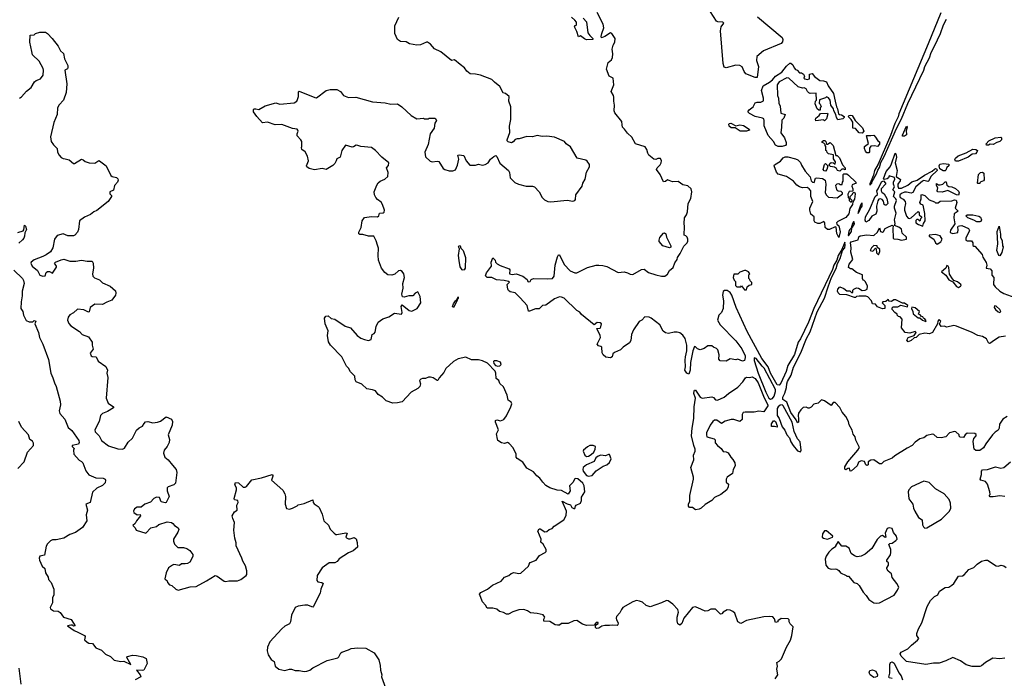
# Model space of a CAD drawing. Extents: x 2239781 to 2394849, y 665654 to 770575.
# Tile 114 of 147: x 2318175 to 2328390, y 721171 to 728000. Entities that reach past the tile are written whole.
import ezdxf

# ---------------------------------------------------------------- set-up
doc = ezdxf.new("R2010")
doc.units = 0

msp = doc.modelspace()

# ---------------------------------------------------------------- linework, layer by layer
at = {"layer": '0CON10XD'}
for points in [[(2323295, 723559), (2323255, 723606), (2323235, 723614), (2323205, 723604), (2323175, 723613), (2323137, 723637), (2323131, 723651), (2323123, 723705), (2323144, 723746), (2323112, 723825), (2323110, 723845), (2323125, 723851), (2323165, 723840), (2323197, 723855), (2323225, 723892), (2323271, 723985), (2323280, 724015), (2323273, 724033), (2323243, 724053), (2323234, 724105), (2323194, 724194), (2323157, 724227), (2323145, 724260), (2323118, 724278), (2323116, 724335), (2323109, 724355), (2323028, 724438), (2322975, 724464), (2322935, 724473), (2322864, 724474), (2322805, 724500), (2322725, 724482), (2322677, 724455), (2322596, 724384), (2322577, 724343), (2322528, 724285), (2322515, 724258), (2322505, 724258), (2322465, 724286), (2322436, 724294), (2322415, 724293), (2322385, 724280), (2322355, 724280), (2322336, 724274), (2322323, 724257), (2322334, 724225), (2322326, 724195), (2322305, 724177), (2322235, 724138), (2322145, 724039), (2322095, 724027), (2322045, 724023), (2321978, 724048), (2321940, 724085), (2321896, 724115), (2321865, 724150), (2321835, 724162), (2321775, 724172), (2321725, 724222), (2321667, 724245), (2321654, 724265), (2321652, 724305), (2321608, 724348), (2321586, 724385), (2321565, 724407), (2321518, 724505), (2321400, 724625), (2321380, 724660), (2321369, 724725), (2321377, 724775), (2321343, 724845), (2321338, 724905), (2321350, 724925), (2321375, 724930), (2321405, 724900), (2321445, 724894), (2321552, 724822), (2321606, 724806), (2321675, 724724), (2321715, 724696), (2321752, 724682), (2321795, 724674), (2321822, 724685), (2321833, 724735), (2321852, 724745), (2321862, 724758), (2321872, 724818), (2321894, 724865), (2321943, 724897), (2322005, 724920), (2322064, 724956), (2322135, 724948), (2322142, 724965), (2322134, 725026), (2322145, 725042), (2322215, 724986), (2322245, 724978), (2322300, 725005), (2322337, 725065), (2322329, 725129), (2322305, 725177), (2322278, 725165), (2322254, 725136), (2322214, 725136), (2322163, 725123), (2322147, 725127), (2322140, 725155), (2322153, 725217), (2322150, 725265), (2322166, 725326), (2322160, 725365), (2322145, 725388), (2322125, 725400), (2322106, 725394), (2322068, 725362), (2322035, 725350), (2321995, 725353), (2321965, 725377), (2321928, 725425), (2321899, 725505), (2321894, 725555), (2321898, 725632), (2321889, 725661), (2321874, 725705), (2321848, 725755), (2321795, 725754), (2321735, 725771), (2321705, 725773), (2321695, 725780), (2321693, 725795), (2321719, 725845), (2321728, 725915), (2321752, 725948), (2321825, 725958), (2321886, 725954), (2321902, 725965), (2321907, 725993), (2321945, 725998), (2321957, 726005), (2321959, 726025), (2321940, 726085), (2321925, 726108), (2321886, 726136), (2321871, 726155), (2321856, 726185), (2321853, 726215), (2321880, 726285), (2321895, 726307), (2321915, 726324), (2321965, 726346), (2321994, 726375), (2321999, 726415), (2321980, 726465), (2322003, 726487), (2322004, 726515), (2321934, 726574), (2321866, 726645), (2321825, 726674), (2321715, 726686), (2321685, 726696), (2321665, 726697), (2321640, 726680), (2321625, 726679), (2321555, 726700), (2321518, 726645), (2321500, 726575), (2321465, 726558), (2321457, 726537), (2321445, 726508), (2321425, 726488), (2321355, 726448), (2321315, 726458), (2321235, 726442), (2321178, 726455), (2321155, 726473), (2321152, 726485), (2321171, 726535), (2321161, 726585), (2321138, 726628), (2321102, 726655), (2321098, 726675), (2321102, 726685), (2321103, 726735), (2321092, 726755), (2321053, 726795), (2321054, 726815), (2321066, 726845), (2321062, 726855), (2321053, 726863), (2321005, 726871), (2320895, 726912), (2320825, 726911), (2320745, 726937), (2320695, 726930), (2320634, 726995), (2320601, 727045), (2320600, 727065), (2320606, 727074), (2320625, 727077), (2320655, 727068), (2320722, 727108), (2320832, 727138), (2320875, 727124), (2321024, 727136), (2321050, 727155), (2321059, 727171), (2321068, 727205), (2321068, 727252), (2321075, 727258), (2321238, 727192), (2321255, 727190), (2321356, 727264), (2321395, 727276), (2321465, 727276), (2321503, 727255), (2321535, 727212), (2321585, 727192), (2321663, 727197), (2321837, 727147), (2321966, 727136), (2322025, 727123), (2322096, 727126), (2322140, 727095), (2322235, 727008), (2322295, 726973), (2322365, 726978), (2322375, 726970), (2322415, 726970), (2322425, 726980), (2322487, 726977), (2322500, 726955), (2322483, 726927), (2322476, 726876), (2322433, 726815), (2322412, 726705), (2322378, 726625), (2322386, 726576), (2322435, 726532), (2322455, 726527), (2322505, 726532), (2322525, 726529), (2322568, 726458), (2322585, 726447), (2322632, 726432), (2322669, 726431), (2322695, 726443), (2322717, 726493), (2322732, 726555), (2322722, 726595), (2322735, 726600), (2322783, 726593), (2322808, 726535), (2322845, 726492), (2322903, 726493), (2322935, 726500), (2322975, 726490), (2323005, 726497), (2323036, 726514), (2323060, 726555), (2323095, 726582), (2323115, 726590), (2323125, 726580), (2323155, 726512), (2323248, 726435), (2323257, 726415), (2323265, 726360), (2323312, 726312), (2323350, 726295), (2323430, 726275), (2323495, 726274), (2323515, 726266), (2323563, 726215), (2323597, 726155), (2323621, 726131), (2323655, 726115), (2323685, 726112), (2323855, 726127), (2323915, 726119), (2323934, 726125), (2323941, 726135), (2323944, 726185), (2324010, 726275), (2324018, 726305), (2324043, 726347), (2324055, 726420), (2324088, 726475), (2324088, 726498), (2324063, 726533), (2324048, 726542), (2323958, 726565), (2323890, 726680), (2323845, 726714), (2323828, 726738), (2323725, 726781), (2323645, 726792), (2323595, 726789), (2323545, 726800), (2323494, 726786), (2323435, 726789), (2323356, 726764), (2323335, 726763), (2323314, 726756), (2323295, 726732), (2323276, 726724), (2323244, 726734), (2323234, 726744), (2323233, 726755), (2323259, 726831), (2323256, 726895), (2323272, 726965), (2323270, 727095), (2323250, 727155), (2323252, 727205), (2323215, 727233), (2323192, 727242), (2323157, 727307), (2323101, 727351), (2323075, 727379), (2322955, 727424), (2322905, 727436), (2322849, 727439), (2322815, 727467), (2322790, 727500), (2322745, 727535), (2322685, 727583), (2322655, 727578), (2322545, 727666), (2322478, 727698), (2322437, 727745), (2322405, 727766), (2322395, 727768), (2322335, 727739), (2322295, 727736), (2322221, 727751), (2322185, 727769), (2322125, 727774), (2322095, 727795), (2322068, 727858), (2322068, 727935), (2322108, 728025)], [(2327072, 723412), (2327035, 723435), (2327005, 723433), (2326979, 723415), (2326978, 723385), (2326965, 723378), (2326953, 723385), (2326938, 723419), (2326906, 723424), (2326879, 723411), (2326865, 723374), (2326805, 723321), (2326790, 723320), (2326785, 723350), (2326765, 723347), (2326745, 723332), (2326735, 723340), (2326737, 723365), (2326768, 723415), (2326871, 723535), (2326887, 723565), (2326850, 723640), (2326844, 723675), (2326823, 723703), (2326812, 723745), (2326780, 723800), (2326774, 723835), (2326745, 723884), (2326709, 723929), (2326685, 723980), (2326635, 724030), (2326615, 724030), (2326595, 724000), (2326525, 724048), (2326495, 724058), (2326460, 724025), (2326415, 724012), (2326385, 723982), (2326365, 723972), (2326355, 723970), (2326333, 723983), (2326305, 723977), (2326278, 723955), (2326255, 723920), (2326250, 723895), (2326255, 723860), (2326256, 723825), (2326245, 723819), (2326232, 723852), (2326175, 723925), (2326133, 724035), (2326093, 724063), (2326091, 724085), (2326113, 724127), (2326131, 724185), (2326133, 724225), (2326141, 724249), (2326178, 724315), (2326202, 724398), (2326278, 724545), (2326337, 724693), (2326375, 724763), (2326448, 724972), (2326525, 725113), (2326561, 725229), (2326596, 725325), (2326645, 725420), (2326660, 725470), (2326688, 725525), (2326712, 725608), (2326735, 725635), (2326739, 725665), (2326735, 725692), (2326703, 725617), (2326665, 725553), (2326653, 725507), (2326623, 725455), (2326609, 725411), (2326414, 725005), (2326358, 724862), (2326275, 724690), (2326253, 724655), (2326212, 724528), (2326145, 724415), (2326127, 724353), (2326070, 724230), (2326055, 724210), (2326035, 724214), (2325965, 724336), (2325941, 724401), (2325876, 724486), (2325724, 724765), (2325608, 725015), (2325562, 725145), (2325545, 725170), (2325515, 725190), (2325488, 725192), (2325475, 725180), (2325468, 725145), (2325478, 725085), (2325474, 725006), (2325457, 724965), (2325430, 724935), (2325416, 724885), (2325442, 724835), (2325605, 724669), (2325668, 724588), (2325702, 724515), (2325703, 724497), (2325693, 724467), (2325675, 724460), (2325625, 724478), (2325605, 724473), (2325545, 724482), (2325505, 724458), (2325442, 724462), (2325428, 724478), (2325432, 724525), (2325418, 724578), (2325405, 724592), (2325373, 724603), (2325355, 724618), (2325315, 724618), (2325275, 724590), (2325235, 724578), (2325206, 724586), (2325188, 724608), (2325175, 724610), (2325159, 724565), (2325134, 724446), (2325131, 724365), (2325116, 724324), (2325095, 724333), (2325074, 724364), (2325081, 724399), (2325080, 724470), (2325082, 724505), (2325098, 724565), (2325097, 724625), (2325080, 724695), (2325055, 724728), (2325025, 724753), (2324995, 724761), (2324965, 724761), (2324905, 724746), (2324875, 724752), (2324851, 724771), (2324815, 724836), (2324727, 724905), (2324705, 724915), (2324661, 724919), (2324630, 724885), (2324601, 724869), (2324542, 724785), (2324524, 724735), (2324516, 724674), (2324500, 724650), (2324437, 724603), (2324410, 724575), (2324345, 724550), (2324330, 724535), (2324322, 724505), (2324305, 724492), (2324255, 724502), (2324228, 724525), (2324218, 724545), (2324214, 724604), (2324205, 724612), (2324179, 724619), (2324167, 724635), (2324201, 724705), (2324198, 724725), (2324163, 724797), (2324198, 724802), (2324206, 724815), (2324210, 724845), (2324197, 724857), (2324165, 724860), (2324134, 724834), (2324003, 724943), (2323985, 724966), (2323955, 724986), (2323825, 725111), (2323795, 725124), (2323775, 725126), (2323724, 725106), (2323635, 725040), (2323600, 725035), (2323565, 725000), (2323525, 725001), (2323465, 724977), (2323455, 724978), (2323441, 725035), (2323366, 725116), (2323315, 725166), (2323265, 725178), (2323245, 725190), (2323238, 725205), (2323232, 725255), (2323258, 725278), (2323246, 725286), (2323200, 725295), (2323122, 725302), (2323075, 725327), (2323025, 725328), (2323008, 725345), (2323018, 725375), (2323070, 725445), (2323067, 725487), (2323085, 725530), (2323107, 725505), (2323112, 725485), (2323129, 725469), (2323160, 725450), (2323253, 725415), (2323261, 725405), (2323256, 725365), (2323283, 725357), (2323325, 725366), (2323395, 725342), (2323441, 725305), (2323446, 725286), (2323455, 725282), (2323472, 725285), (2323481, 725305), (2323505, 725316), (2323655, 725312), (2323703, 725317), (2323720, 725340), (2323732, 725455), (2323755, 725541), (2323765, 725562), (2323775, 725562), (2323823, 725463), (2323885, 725397), (2323935, 725374), (2323955, 725374), (2324065, 725431), (2324155, 725454), (2324185, 725454), (2324225, 725451), (2324265, 725440), (2324385, 725377), (2324445, 725386), (2324482, 725375), (2324510, 725360), (2324535, 725356), (2324625, 725411), (2324653, 725413), (2324700, 725380), (2324775, 725354), (2324835, 725340), (2324868, 725342), (2324895, 725360), (2324915, 725400), (2324955, 725430), (2324973, 725477), (2324997, 725513), (2325000, 725535), (2325028, 725575), (2325065, 725650), (2325100, 725685), (2325107, 725703), (2325108, 725725), (2325100, 725745), (2325085, 725760), (2325070, 725765), (2325072, 725855), (2325068, 725885), (2325073, 725945), (2325094, 725976), (2325103, 726007), (2325110, 726095), (2325137, 726145), (2325148, 726215), (2325142, 726245), (2325108, 726278), (2325056, 726286), (2325005, 726322), (2324947, 726317), (2324895, 726338), (2324875, 726322), (2324855, 726318), (2324820, 726395), (2324783, 726445), (2324788, 726462), (2324820, 726495), (2324830, 726515), (2324832, 726535), (2324825, 726560), (2324795, 726560), (2324775, 726550), (2324755, 726553), (2324703, 726595), (2324691, 726615), (2324683, 726655), (2324665, 726680), (2324565, 726713), (2324525, 726783), (2324482, 726822), (2324450, 726865), (2324428, 726885), (2324425, 726910), (2324423, 726945), (2324350, 727035), (2324342, 727055), (2324347, 727115), (2324339, 727155), (2324340, 727195), (2324336, 727215), (2324312, 727255), (2324340, 727325), (2324332, 727395), (2324292, 727415), (2324262, 727485), (2324281, 727555), (2324314, 727585), (2324324, 727606), (2324330, 727645), (2324322, 727695), (2324331, 727735), (2324349, 727765), (2324352, 727805), (2324318, 727855), (2324305, 727862), (2324245, 727824), (2324212, 727812), (2324208, 727825), (2324214, 727855), (2324234, 727916), (2324227, 727955), (2324166, 728076)], [(2324020, 728015), (2324057, 727977), (2324071, 727865), (2324090, 727835), (2324120, 727805), (2324120, 727795), (2324055, 727792), (2324035, 727800), (2323995, 727832), (2323973, 727823), (2323956, 727876), (2323930, 727925), (2323935, 727940), (2323945, 727940), (2323952, 727948), (2323952, 727975), (2323936, 727996), (2323900, 728025)], [(2325805, 727401), (2325710, 727440), (2325692, 727462), (2325670, 727510), (2325645, 727525), (2325605, 727529), (2325505, 727500), (2325485, 727506), (2325475, 727545), (2325447, 727885), (2325454, 727926), (2325482, 727965), (2325470, 727975), (2325417, 727977), (2325405, 727984), (2325342, 728082)], [(2325829, 728029), (2326085, 727815), (2326094, 727795), (2326089, 727771), (2326075, 727754), (2325892, 727678), (2325823, 727617), (2325819, 727575), (2325841, 727515), (2325825, 727402), (2325805, 727401)], [(2327730, 728070), (2327599, 727751), (2327297, 727025), (2327288, 726992), (2327255, 726925), (2327210, 726800), (2327080, 726500), (2327045, 726436), (2327033, 726387), (2326995, 726298), (2326995, 726283), (2327015, 726303), (2327019, 726321), (2327065, 726400), (2327079, 726441), (2327095, 726466), (2327110, 726520), (2327145, 726580), (2327270, 726870), (2327325, 726973), (2327389, 727131), (2327556, 727475), (2327567, 727515), (2327615, 727605), (2327632, 727658), (2327665, 727725), (2327727, 727855), (2327758, 727945), (2327789, 728005)], [(2318175, 727186), (2318195, 727200), (2318245, 727259), (2318294, 727295), (2318329, 727355), (2318345, 727370), (2318393, 727387), (2318420, 727425), (2318424, 727475), (2318419, 727495), (2318379, 727569), (2318307, 727635), (2318300, 727670), (2318282, 727768), (2318285, 727840), (2318325, 727843), (2318340, 727855), (2318385, 727870), (2318442, 727872), (2318465, 727857), (2318513, 727805), (2318574, 727725), (2318598, 727678), (2318629, 727649), (2318639, 727595), (2318676, 727525), (2318676, 727504), (2318670, 727490), (2318643, 727475), (2318664, 727335), (2318656, 727245), (2318631, 727165), (2318585, 727116), (2318566, 727085), (2318564, 727015), (2318528, 726935), (2318494, 726785), (2318501, 726735), (2318525, 726702), (2318564, 726665), (2318569, 726625), (2318585, 726595), (2318605, 726571), (2318625, 726560), (2318647, 726557), (2318688, 726545), (2318735, 726510), (2318745, 726510), (2318815, 726552), (2318835, 726548), (2318855, 726530), (2318897, 726517), (2318955, 726512), (2318995, 726538), (2319005, 726537), (2319073, 726483), (2319120, 726385), (2319135, 726374), (2319180, 726365), (2319195, 726350), (2319198, 726335), (2319190, 726315), (2319159, 726281), (2319148, 726232), (2319112, 726215), (2319110, 726195), (2319127, 726177), (2319127, 726165), (2319093, 726115), (2318975, 726021), (2318945, 726008), (2318910, 725980), (2318847, 725953), (2318796, 725915), (2318787, 725823), (2318774, 725796), (2318748, 725765), (2318735, 725760), (2318675, 725760), (2318625, 725779), (2318565, 725761), (2318536, 725725), (2318518, 725635), (2318496, 725594), (2318450, 725560), (2318415, 725544), (2318325, 725510), (2318295, 725487), (2318291, 725475), (2318305, 725443), (2318360, 725400), (2318385, 725349), (2318415, 725339), (2318438, 725345), (2318450, 725380), (2318463, 725387), (2318485, 725390), (2318515, 725370), (2318556, 725435), (2318557, 725445), (2318538, 725475), (2318548, 725485), (2318605, 725509), (2318635, 725516), (2318696, 725496), (2318757, 725497), (2318815, 725507), (2318875, 725496), (2318928, 725495), (2318937, 725475), (2318942, 725425), (2318930, 725365), (2318935, 725340), (2318953, 725323), (2319005, 725303), (2319035, 725270), (2319115, 725238), (2319169, 725189), (2319174, 725165), (2319169, 725145), (2319130, 725090), (2319078, 725072), (2319035, 725046), (2318955, 725050), (2318908, 725015), (2318895, 724970), (2318888, 724968), (2318842, 724992), (2318775, 724997), (2318735, 724961), (2318695, 724940), (2318679, 724915), (2318672, 724885), (2318685, 724848), (2318705, 724824), (2318797, 724767), (2318823, 724735), (2318890, 724710), (2318926, 724655), (2318926, 724625), (2318937, 724585), (2318908, 724542), (2318918, 724515), (2318927, 724507), (2318970, 724505), (2318990, 724460), (2319070, 724405), (2319087, 724365), (2319080, 724335), (2319089, 724291), (2319071, 724075), (2319093, 724023), (2319150, 723985), (2319148, 723975), (2319085, 723937), (2319033, 723915), (2319015, 723897), (2319001, 723835), (2318954, 723746), (2318959, 723725), (2318985, 723699), (2319000, 723685), (2319025, 723638), (2319095, 723581), (2319195, 723551), (2319242, 723548), (2319262, 723558), (2319300, 723620), (2319345, 723661), (2319387, 723743), (2319414, 723766), (2319451, 723785), (2319466, 723814), (2319480, 723830), (2319505, 723832), (2319555, 723819), (2319605, 723825), (2319635, 723836), (2319695, 723881), (2319749, 723859), (2319761, 723835), (2319758, 723795), (2319717, 723695), (2319728, 723645), (2319726, 723615), (2319707, 723573), (2319674, 723535), (2319668, 723505), (2319681, 723465), (2319716, 723436), (2319762, 723382), (2319798, 723335), (2319806, 723305), (2319791, 723195), (2319774, 723176), (2319715, 723156), (2319706, 723145), (2319704, 723115), (2319727, 723055), (2319695, 722992), (2319685, 722990), (2319642, 723002), (2319627, 723045), (2319595, 723050), (2319567, 723035), (2319534, 722996), (2319472, 722975), (2319434, 722946), (2319395, 722944), (2319365, 722928), (2319357, 722905), (2319360, 722890), (2319395, 722867), (2319425, 722868), (2319430, 722855), (2319387, 722805), (2319373, 722777), (2319350, 722755), (2319372, 722732), (2319385, 722708), (2319485, 722677), (2319535, 722732), (2319594, 722746), (2319620, 722765), (2319705, 722793), (2319750, 722785), (2319765, 722777), (2319782, 722755), (2319820, 722730), (2319828, 722715), (2319817, 722685), (2319772, 722615), (2319771, 722591), (2319781, 722561), (2319815, 722528), (2319875, 722526), (2319910, 722515), (2319940, 722495), (2319972, 722455), (2319972, 722435), (2319940, 722375), (2319915, 722361), (2319891, 722359)], [(2326085, 726684), (2326045, 726684), (2326018, 726698), (2325995, 726738), (2325940, 726800), (2325899, 726899), (2325900, 726955), (2325895, 726970), (2325880, 726980), (2325806, 726996), (2325746, 727026), (2325731, 727045), (2325744, 727065), (2325783, 727097), (2325805, 727138), (2325825, 727146), (2325865, 727146), (2325891, 727159), (2325893, 727187), (2325872, 727265), (2325890, 727315), (2325955, 727352), (2325985, 727376), (2326016, 727414), (2326083, 727455), (2326131, 727519), (2326165, 727550), (2326175, 727550), (2326195, 727530), (2326209, 727499), (2326224, 727484), (2326242, 727475), (2326265, 727450), (2326285, 727448), (2326308, 727435), (2326318, 727415), (2326310, 727395), (2326320, 727385), (2326345, 727378), (2326370, 727385), (2326370, 727435), (2326395, 727442), (2326421, 727411), (2326475, 727368), (2326515, 727366), (2326544, 727354), (2326562, 727315), (2326617, 727235), (2326636, 727156), (2326648, 727095), (2326660, 727075), (2326670, 727025), (2326680, 727015), (2326702, 727012), (2326730, 726995), (2326730, 726985), (2326715, 726972), (2326663, 726963), (2326648, 726985), (2326642, 727015), (2326620, 727055), (2326617, 727077), (2326590, 727115), (2326582, 727165), (2326565, 727190), (2326545, 727200), (2326535, 727190), (2326472, 727168), (2326470, 727135), (2326480, 727125), (2326490, 727095), (2326480, 727085), (2326478, 727062), (2326465, 727060), (2326450, 727075), (2326428, 727128), (2326430, 727155), (2326440, 727165), (2326438, 727238), (2326376, 727236), (2326362, 727242), (2326348, 727255), (2326335, 727282), (2326315, 727292), (2326295, 727288), (2326253, 727303), (2326155, 727392), (2326134, 727396), (2326054, 727355), (2326034, 727324), (2326037, 727215), (2326049, 727185), (2326050, 727135), (2326063, 727103), (2326072, 727032), (2326117, 727015), (2326102, 726978), (2326081, 726959), (2326080, 726885), (2326070, 726825), (2326110, 726775), (2326128, 726725), (2326128, 726705), (2326120, 726695), (2326085, 726684)], [(2326525, 726950), (2326515, 726960), (2326435, 726950), (2326430, 726965), (2326435, 726980), (2326470, 727005), (2326482, 727028), (2326555, 727030), (2326560, 727025), (2326547, 726973), (2326525, 726950)], [(2326915, 726822), (2326885, 726827), (2326845, 726870), (2326820, 726875), (2326817, 726937), (2326800, 726965), (2326770, 726995), (2326780, 727005), (2326795, 727010), (2326812, 727005), (2326844, 726954), (2326918, 726878), (2326932, 726845), (2326915, 726822)], [(2325715, 726844), (2325650, 726845), (2325597, 726877), (2325555, 726879), (2325536, 726895), (2325531, 726915), (2325538, 726925), (2325553, 726927), (2325605, 726899), (2325645, 726908), (2325685, 726902), (2325742, 726865), (2325746, 726854), (2325715, 726844)], [(2327355, 726792), (2327335, 726792), (2327334, 726804), (2327377, 726897), (2327382, 726885), (2327372, 726848), (2327376, 726814), (2327374, 726805), (2327355, 726792)], [(2326985, 726620), (2326965, 726620), (2326950, 726635), (2326938, 726665), (2326940, 726685), (2326980, 726715), (2326960, 726795), (2326965, 726800), (2327005, 726798), (2327035, 726803), (2327055, 726783), (2327078, 726745), (2327095, 726732), (2327095, 726710), (2327075, 726684), (2327045, 726692), (2327005, 726690), (2326993, 726667), (2326992, 726628), (2326985, 726620)], [(2328225, 726699), (2328205, 726700), (2328202, 726712), (2328231, 726745), (2328295, 726776), (2328355, 726781), (2328362, 726775), (2328360, 726755), (2328343, 726737), (2328312, 726728), (2328275, 726706), (2328245, 726709), (2328225, 726699)], [(2326685, 726430), (2326660, 726435), (2326648, 726458), (2326629, 726469), (2326588, 726478), (2326572, 726492), (2326580, 726510), (2326595, 726519), (2326617, 726517), (2326635, 726500), (2326640, 726525), (2326618, 726558), (2326618, 726598), (2326565, 726610), (2326552, 726622), (2326550, 726635), (2326540, 726645), (2326540, 726685), (2326530, 726695), (2326530, 726705), (2326518, 726718), (2326500, 726725), (2326500, 726735), (2326513, 726747), (2326527, 726747), (2326540, 726735), (2326545, 726710), (2326555, 726710), (2326585, 726728), (2326616, 726696), (2326642, 726592), (2326655, 726590), (2326679, 726569), (2326710, 726495), (2326738, 726465), (2326738, 726442), (2326725, 726450), (2326705, 726450), (2326685, 726430)], [(2326675, 725740), (2326654, 725784), (2326645, 725850), (2326635, 725852), (2326576, 725824), (2326555, 725824), (2326533, 725845), (2326528, 725895), (2326518, 725908), (2326475, 725888), (2326455, 725888), (2326425, 725900), (2326418, 725915), (2326417, 725957), (2326384, 725984), (2326373, 726025), (2326373, 726045), (2326402, 726115), (2326383, 726165), (2326382, 726225), (2326366, 726246), (2326345, 726260), (2326295, 726256), (2326266, 726266), (2326237, 726285), (2326203, 726325), (2326130, 726375), (2326045, 726398), (2326028, 726418), (2326001, 726485), (2326007, 726495), (2326067, 726533), (2326095, 726566), (2326115, 726576), (2326145, 726577), (2326225, 726558), (2326248, 726548), (2326275, 726520), (2326285, 726490), (2326325, 726430), (2326375, 726370), (2326385, 726330), (2326400, 726315), (2326418, 726312), (2326432, 726355), (2326445, 726360), (2326505, 726352), (2326530, 726335), (2326540, 726295), (2326532, 726205), (2326545, 726180), (2326565, 726160), (2326655, 726152), (2326710, 726195), (2326710, 726205), (2326698, 726218), (2326665, 726220), (2326655, 726230), (2326644, 726264), (2326642, 726285), (2326655, 726298), (2326675, 726300), (2326685, 726290), (2326708, 726292), (2326710, 726315), (2326720, 726325), (2326720, 726395), (2326725, 726400), (2326755, 726400), (2326775, 726388), (2326851, 726315), (2326853, 726305), (2326811, 726289), (2326808, 726275), (2326818, 726245), (2326818, 726222), (2326782, 726218), (2326768, 726192), (2326770, 726155), (2326780, 726145), (2326780, 726125), (2326795, 726110), (2326805, 726110), (2326810, 726125), (2326790, 726145), (2326790, 726165), (2326815, 726190), (2326822, 726208), (2326835, 726210), (2326842, 726195), (2326835, 726140), (2326818, 726112), (2326814, 726085), (2326788, 726042), (2326777, 725985), (2326745, 725949), (2326662, 725908), (2326650, 725895), (2326651, 725881), (2326672, 725862), (2326688, 725799), (2326675, 725740)], [(2328401, 724719), (2328335, 724708), (2328268, 724662), (2328246, 724644), (2328235, 724642), (2328225, 724649), (2328205, 724691), (2328165, 724716), (2328115, 724726), (2328057, 724757), (2327895, 724822), (2327865, 724830), (2327795, 724812), (2327765, 724822), (2327735, 724818), (2327718, 724845), (2327730, 724875), (2327715, 724890), (2327700, 724875), (2327698, 724845), (2327645, 724757), (2327615, 724741), (2327565, 724750), (2327506, 724734), (2327475, 724703), (2327455, 724700), (2327425, 724672), (2327392, 724661), (2327380, 724675), (2327394, 724706), (2327454, 724726), (2327477, 724757), (2327465, 724767), (2327411, 724749), (2327360, 724755), (2327322, 724805), (2327330, 724895), (2327308, 724918), (2327292, 724922), (2327280, 724935), (2327278, 724948), (2327253, 724963), (2327228, 724995), (2327228, 725012), (2327238, 725022), (2327285, 725022), (2327315, 725038), (2327385, 725022), (2327390, 725035), (2327355, 725062), (2327335, 725062), (2327305, 725073), (2327266, 725096), (2327244, 725096), (2327218, 725078), (2327195, 725080), (2327185, 725100), (2327162, 725078), (2327130, 725075), (2327122, 725065), (2327150, 725035), (2327150, 725005), (2327125, 725000), (2327075, 725022), (2327055, 725050), (2327022, 725052), (2327012, 725085), (2326975, 725127), (2326955, 725132), (2326885, 725132), (2326855, 725130), (2326845, 725120), (2326835, 725120), (2326755, 725147), (2326685, 725151), (2326666, 725166), (2326661, 725185), (2326663, 725205), (2326685, 725228), (2326725, 725212), (2326755, 725188), (2326787, 725187), (2326805, 725170), (2326818, 725172), (2326820, 725195), (2326828, 725205), (2326855, 725220), (2326876, 725216), (2326915, 725190), (2326946, 725194), (2326968, 725205), (2326972, 725238), (2326951, 725281), (2326936, 725296), (2326925, 725300), (2326918, 725315), (2326918, 725355), (2326855, 725378), (2326807, 725417), (2326795, 725418), (2326775, 725430), (2326781, 725465), (2326817, 725513), (2326799, 725589), (2326802, 725635), (2326794, 725685), (2326803, 725695), (2326873, 725717), (2326882, 725748), (2326895, 725759), (2326965, 725770), (2327035, 725762), (2327074, 725795), (2327095, 725840), (2327107, 725805), (2327125, 725796), (2327138, 725805), (2327154, 725836), (2327174, 725846), (2327225, 725868), (2327238, 725858), (2327233, 725837), (2327236, 725736), (2327245, 725727), (2327286, 725724), (2327325, 725712), (2327377, 725725), (2327374, 725745), (2327330, 725785), (2327325, 725826), (2327295, 725848), (2327250, 725865), (2327258, 725885), (2327252, 725925), (2327269, 725995), (2327250, 726045), (2327250, 726065), (2327272, 726125), (2327265, 726141), (2327240, 726165), (2327254, 726214), (2327232, 726235), (2327252, 726265), (2327240, 726295), (2327240, 726315), (2327253, 726345), (2327252, 726362), (2327195, 726380), (2327189, 726361), (2327175, 726348), (2327142, 726342), (2327138, 726348), (2327166, 726425), (2327206, 726475), (2327221, 726505), (2327257, 726617), (2327265, 726610), (2327270, 726575), (2327259, 726515), (2327277, 726435), (2327268, 726375), (2327313, 726343), (2327311, 726329), (2327286, 726295), (2327284, 726274), (2327294, 726254), (2327325, 726253), (2327390, 726285), (2327430, 726320), (2327485, 726336), (2327561, 726389), (2327641, 726429), (2327665, 726451), (2327676, 726456), (2327690, 726450), (2327692, 726435), (2327632, 726378), (2327605, 726326), (2327595, 726322), (2327555, 726331), (2327540, 726325), (2327472, 726265), (2327442, 726208), (2327425, 726201), (2327375, 726213), (2327355, 726211), (2327325, 726199), (2327305, 726182), (2327305, 726165), (2327311, 726155), (2327340, 726140), (2327361, 726115), (2327366, 726095), (2327353, 726047), (2327354, 726025), (2327375, 725962), (2327391, 725941), (2327405, 725938), (2327424, 725946), (2327495, 726012), (2327506, 725996), (2327508, 725978), (2327530, 725955), (2327530, 725945), (2327520, 725935), (2327515, 725910), (2327498, 725928), (2327482, 725928), (2327473, 725917), (2327473, 725895), (2327500, 725875), (2327545, 725860), (2327550, 725885), (2327570, 725915), (2327565, 725990), (2327547, 726075), (2327525, 726088), (2327514, 726105), (2327528, 726142), (2327528, 726182), (2327533, 726187), (2327565, 726176), (2327612, 726132), (2327665, 726110), (2327675, 726100), (2327705, 726100), (2327725, 726118), (2327845, 726123), (2327875, 726133), (2327889, 726129), (2327898, 726105), (2327880, 726045), (2327910, 726015), (2327870, 725985), (2327868, 725945), (2327876, 725884), (2327832, 725818), (2327828, 725795), (2327835, 725788), (2327856, 725784), (2327908, 725792), (2327912, 725825), (2327907, 725845), (2327912, 725858), (2327925, 725863), (2327950, 725865), (2328020, 725835), (2328028, 725815), (2327992, 725735), (2327992, 725715), (2328005, 725708), (2328048, 725705), (2328062, 725685), (2328065, 725660), (2328075, 725650), (2328085, 725650), (2328160, 725565), (2328168, 725538), (2328202, 725482), (2328207, 725455), (2328202, 725422), (2328245, 725418), (2328260, 725395), (2328262, 725352), (2328280, 725325), (2328278, 725255), (2328295, 725228), (2328342, 725185), (2328385, 725160), (2328498, 725118)], [(2327885, 726532), (2327876, 726545), (2327885, 726563), (2327913, 726587), (2327995, 726619), (2328065, 726657), (2328095, 726655), (2328111, 726645), (2328105, 726625), (2328090, 726610), (2328055, 726607), (2328015, 726575), (2327915, 726532), (2327885, 726532)], [(2326535, 726430), (2326522, 726432), (2326510, 726445), (2326523, 726497), (2326535, 726510), (2326560, 726485), (2326550, 726445), (2326535, 726430)], [(2327775, 726432), (2327755, 726434), (2327722, 726452), (2327714, 726485), (2327720, 726500), (2327758, 726508), (2327813, 726503), (2327814, 726486), (2327793, 726467), (2327785, 726440), (2327775, 726432)], [(2328135, 726300), (2328115, 726300), (2328112, 726305), (2328123, 726393), (2328142, 726415), (2328165, 726420), (2328178, 726408), (2328182, 726338), (2328175, 726330), (2328140, 726315), (2328135, 726300)], [(2326955, 725900), (2326945, 725920), (2326950, 725955), (2326992, 726028), (2327049, 726165), (2327074, 726186), (2327076, 726195), (2327066, 726225), (2327083, 726247), (2327115, 726317), (2327135, 726330), (2327158, 726305), (2327157, 726295), (2327114, 726246), (2327111, 726225), (2327120, 726210), (2327144, 726194), (2327173, 726145), (2327180, 726095), (2327165, 726078), (2327155, 726078), (2327144, 726084), (2327137, 726117), (2327122, 726135), (2327105, 726143), (2327090, 726140), (2327078, 726122), (2327064, 726065), (2327067, 726015), (2327058, 725982), (2327016, 725964), (2326985, 725919), (2326955, 725900)], [(2327915, 726180), (2327895, 726183), (2327805, 726230), (2327745, 726212), (2327700, 726215), (2327692, 726225), (2327702, 726255), (2327685, 726280), (2327685, 726300), (2327707, 726287), (2327725, 726286), (2327752, 726295), (2327775, 726318), (2327787, 726317), (2327794, 726284), (2327815, 726270), (2327847, 726267), (2327885, 726250), (2327915, 726220), (2327920, 726205), (2327915, 726180)], [(2326875, 725990), (2326877, 726003), (2326885, 726008), (2326898, 726042), (2326915, 726065), (2326915, 726100), (2326905, 726092), (2326893, 726065), (2326873, 726003), (2326875, 725990)], [(2328105, 725902), (2328075, 725922), (2328010, 725945), (2327990, 725965), (2328003, 725977), (2328015, 725978), (2328065, 725977), (2328125, 725963), (2328143, 725953), (2328153, 725925), (2328145, 725908), (2328135, 725903), (2328105, 725902)], [(2318155, 725794), (2318210, 725810), (2318218, 725822), (2318225, 725868), (2318235, 725860), (2318246, 725825), (2318230, 725790), (2318224, 725754), (2318217, 725733), (2318205, 725718), (2318165, 725683)], [(2326775, 725760), (2326805, 725803), (2326807, 725843), (2326815, 725847), (2326835, 725882), (2326832, 725902), (2326825, 725902), (2326815, 725888), (2326803, 725837), (2326785, 725821), (2326778, 725805), (2326770, 725765), (2326775, 725760)], [(2328345, 725552), (2328333, 725553), (2328312, 725605), (2328323, 725675), (2328316, 725805), (2328335, 725860), (2328352, 725775), (2328352, 725745), (2328368, 725705), (2328370, 725655), (2328378, 725645), (2328366, 725584), (2328345, 725552)], [(2324915, 725633), (2324846, 725656), (2324811, 725701), (2324808, 725715), (2324815, 725740), (2324855, 725786), (2324865, 725789), (2324878, 725778), (2324887, 725745), (2324930, 725655), (2324929, 725641), (2324915, 725633)], [(2327695, 725673), (2327733, 725697), (2327747, 725723), (2327725, 725758), (2327675, 725772), (2327610, 725765), (2327610, 725755), (2327658, 725725), (2327676, 725686), (2327695, 725673)], [(2322775, 725402), (2322765, 725407), (2322745, 725438), (2322733, 725503), (2322727, 725555), (2322738, 725625), (2322729, 725645), (2322735, 725659), (2322746, 725655), (2322752, 725632), (2322776, 725605), (2322799, 725535), (2322796, 725425), (2322785, 725407), (2322775, 725402)], [(2327085, 725562), (2327100, 725595), (2327097, 725617), (2327072, 725642), (2327070, 725655), (2327035, 725658), (2327012, 725635), (2327000, 725605), (2327025, 725600), (2327055, 725630), (2327060, 725625), (2327063, 725583), (2327085, 725562)], [(2327915, 725224), (2327937, 725235), (2327943, 725245), (2327939, 725255), (2327905, 725282), (2327866, 725296), (2327852, 725312), (2327821, 725361), (2327815, 725430), (2327808, 725445), (2327795, 725450), (2327782, 725425), (2327740, 725385), (2327785, 725350), (2327815, 725303), (2327855, 725282), (2327893, 725233), (2327915, 725224)], [(2318113, 725403), (2318204, 725315), (2318216, 725295), (2318223, 725265), (2318202, 725185), (2318202, 725135), (2318189, 725075), (2318188, 725005), (2318208, 724975), (2318216, 724935), (2318241, 724881), (2318275, 724868), (2318312, 724868), (2318325, 724882), (2318342, 724875), (2318332, 724845), (2318372, 724755), (2318382, 724705), (2318417, 724635), (2318476, 724475), (2318498, 724335), (2318518, 724285), (2318535, 724235), (2318555, 724198), (2318596, 724045), (2318600, 724005), (2318586, 723945), (2318592, 723915), (2318645, 723857), (2318680, 723770), (2318715, 723740), (2318788, 723635), (2318791, 723615), (2318785, 723598), (2318720, 723585), (2318720, 723575), (2318740, 723555), (2318732, 723535), (2318736, 723496), (2318791, 723431), (2318818, 723418), (2318831, 723405), (2318862, 723322), (2318891, 723281), (2318965, 723250), (2319040, 723245), (2319062, 723235), (2319067, 723225), (2319061, 723199), (2319035, 723170), (2318975, 723142), (2318930, 723100), (2318907, 722995), (2318862, 722975), (2318879, 722915), (2318864, 722866), (2318872, 722805), (2318827, 722735), (2318755, 722684), (2318695, 722660), (2318635, 722623), (2318555, 722606), (2318515, 722606), (2318495, 722597), (2318464, 722565), (2318450, 722540), (2318432, 722448), (2318385, 722438), (2318377, 722415), (2318380, 722395), (2318409, 722335), (2318435, 722308), (2318444, 722265), (2318470, 722220), (2318474, 722195), (2318502, 722165), (2318529, 722095), (2318531, 722035), (2318516, 722005), (2318516, 721954), (2318492, 721905), (2318495, 721890), (2318525, 721871), (2318576, 721866), (2318595, 721852), (2318630, 721805), (2318709, 721779), (2318750, 721715), (2318735, 721712), (2318722, 721722), (2318705, 721723), (2318670, 721715), (2318740, 721665), (2318780, 721650)], [(2325715, 725200), (2325722, 725228), (2325742, 725248), (2325770, 725255), (2325770, 725275), (2325752, 725292), (2325750, 725305), (2325740, 725315), (2325740, 725355), (2325750, 725365), (2325736, 725386), (2325709, 725399), (2325695, 725399), (2325645, 725382), (2325625, 725360), (2325585, 725360), (2325578, 725328), (2325588, 725298), (2325600, 725285), (2325600, 725245), (2325615, 725230), (2325655, 725230), (2325665, 725240), (2325695, 725200), (2325715, 725200)], [(2322675, 725016), (2322666, 725025), (2322675, 725054), (2322695, 725085), (2322711, 725099), (2322725, 725126), (2322725, 725108), (2322717, 725103), (2322715, 725088), (2322675, 725016)], [(2328345, 724963), (2328353, 724975), (2328342, 724995), (2328305, 725028), (2328289, 725031), (2328286, 725015), (2328298, 724995), (2328325, 724969), (2328345, 724963)], [(2327575, 724870), (2327578, 724878), (2327565, 724898), (2327550, 724905), (2327545, 724920), (2327532, 724922), (2327518, 724938), (2327500, 724945), (2327510, 724975), (2327465, 725012), (2327432, 725018), (2327428, 725005), (2327442, 724975), (2327445, 724950), (2327495, 724910), (2327515, 724910), (2327543, 724883), (2327575, 724870)], [(2323135, 724408), (2323155, 724410), (2323170, 724425), (2323165, 724450), (2323125, 724462), (2323098, 724462), (2323090, 724455), (2323094, 724434), (2323110, 724415), (2323135, 724408)], [(2325965, 724065), (2325985, 724073), (2326001, 724095), (2326018, 724145), (2326017, 724165), (2325900, 724385), (2325877, 724407), (2325815, 724488), (2325795, 724493), (2325794, 724465), (2325835, 724333), (2325915, 724139), (2325948, 724075), (2325965, 724065)], [(2325185, 722918), (2325155, 722940), (2325125, 722942), (2325113, 722955), (2325115, 722980), (2325127, 723005), (2325126, 723065), (2325164, 723235), (2325164, 723255), (2325139, 723355), (2325170, 723435), (2325164, 723486), (2325183, 723525), (2325183, 723545), (2325168, 723585), (2325146, 723686), (2325151, 723765), (2325168, 723865), (2325172, 723985), (2325188, 724075), (2325170, 724125), (2325171, 724149), (2325175, 724158), (2325185, 724157), (2325235, 724087), (2325254, 724074), (2325355, 724090), (2325373, 724083), (2325395, 724058), (2325415, 724054), (2325485, 724084), (2325527, 724123), (2325625, 724190), (2325678, 724245), (2325704, 724286), (2325715, 724292), (2325745, 724290), (2325775, 724298), (2325805, 724279), (2325835, 724235), (2325898, 724078), (2325938, 724005), (2325938, 723995), (2325895, 723934), (2325845, 723941), (2325795, 723930), (2325700, 723930), (2325680, 723925), (2325669, 723905), (2325669, 723855), (2325647, 723833), (2325583, 723853), (2325555, 723855), (2325493, 723837), (2325455, 723813), (2325406, 723846), (2325385, 723848), (2325365, 723834), (2325337, 723795), (2325302, 723715), (2325299, 723695), (2325303, 723675), (2325380, 723655), (2325392, 723642), (2325392, 723612), (2325413, 723585), (2325452, 723555), (2325472, 723522), (2325505, 723520), (2325525, 723508), (2325552, 723462), (2325575, 723440), (2325596, 723405), (2325598, 723375), (2325576, 723335), (2325569, 723295), (2325514, 723256), (2325504, 723235), (2325503, 723205), (2325527, 723185), (2325526, 723155), (2325513, 723125), (2325449, 723075), (2325384, 723046), (2325356, 723015), (2325285, 722974), (2325245, 722934), (2325225, 722923), (2325185, 722918)], [(2326275, 723520), (2326281, 723535), (2326272, 723622), (2326244, 723654), (2326211, 723731), (2326189, 723825), (2326096, 723996), (2326085, 724005), (2326065, 724002), (2326044, 723985), (2326033, 723967), (2326032, 723895), (2326054, 723864), (2326085, 723778), (2326114, 723745), (2326133, 723695), (2326160, 723665), (2326175, 723622), (2326198, 723585), (2326245, 723530), (2326275, 723520)], [(2318156, 723345), (2318223, 723415), (2318256, 723514), (2318317, 723583), (2318319, 723609), (2318308, 723628), (2318282, 723645), (2318266, 723695), (2318195, 723775), (2318165, 723835)], [(2326035, 723773), (2326005, 723783), (2325975, 723783), (2325975, 723809), (2325995, 723841), (2326005, 723841), (2326015, 723832), (2326035, 723789), (2326035, 723773)], [(2328421, 723885), (2328374, 723856), (2328341, 723805), (2328336, 723765), (2328326, 723745), (2328295, 723724), (2328268, 723695), (2328197, 723603), (2328175, 723561), (2328135, 723531), (2328093, 723533), (2328078, 723545), (2328067, 723625), (2328073, 723657), (2328098, 723685), (2328097, 723697), (2328085, 723710), (2328005, 723711), (2327983, 723695), (2327965, 723668), (2327932, 723672), (2327923, 723683), (2327922, 723695), (2327887, 723727), (2327875, 723731), (2327823, 723715), (2327784, 723676), (2327735, 723664), (2327695, 723667), (2327658, 723698), (2327645, 723701), (2327585, 723688), (2327556, 723664), (2327515, 723654), (2327465, 723618), (2327435, 723583), (2327382, 723558), (2327253, 723477), (2327225, 723453), (2327141, 723419), (2327115, 723394), (2327095, 723394), (2327072, 723412)], [(2326012, 721165), (2326040, 721205), (2326030, 721265), (2326037, 721295), (2326030, 721335), (2326055, 721348), (2326078, 721372), (2326129, 721495), (2326173, 721567), (2326186, 721616), (2326200, 721705), (2326168, 721735), (2326158, 721755), (2326157, 721777), (2326148, 721788), (2326075, 721792), (2326040, 721765), (2326040, 721755), (2326015, 721750), (2326007, 721787), (2325987, 721807), (2325955, 721813), (2325895, 721808), (2325715, 721770), (2325655, 721740), (2325626, 721756), (2325593, 721845), (2325574, 721864), (2325545, 721878), (2325515, 721880), (2325475, 721858), (2325461, 721839), (2325445, 721837), (2325395, 721888), (2325344, 721886), (2325315, 721870), (2325287, 721867), (2325212, 721902), (2325182, 721912), (2325154, 721906), (2325067, 721793), (2325045, 721739), (2325025, 721723), (2325004, 721734), (2324997, 721765), (2324996, 721805), (2325009, 721855), (2325002, 721885), (2324950, 721940), (2324902, 721975), (2324885, 721979), (2324835, 721952), (2324715, 721913), (2324675, 721926), (2324635, 721961), (2324605, 721972), (2324575, 721976), (2324535, 721962), (2324434, 721906), (2324418, 721885), (2324402, 721848), (2324368, 721812), (2324362, 721795), (2324366, 721776), (2324383, 721745), (2324382, 721725), (2324373, 721717), (2324325, 721723), (2324293, 721717), (2324245, 721718), (2324215, 721710), (2324185, 721690), (2324158, 721688), (2324148, 721698), (2324148, 721722), (2324175, 721740), (2324175, 721750), (2324155, 721748), (2324135, 721720), (2324057, 721717), (2324015, 721732), (2323955, 721770), (2323925, 721768), (2323865, 721740), (2323795, 721740), (2323775, 721720), (2323755, 721722), (2323730, 721725), (2323675, 721761), (2323613, 721763), (2323613, 721785), (2323622, 721805), (2323605, 721830), (2323544, 721844), (2323475, 721849), (2323445, 721870), (2323405, 721883), (2323355, 721881), (2323291, 721859), (2323245, 721834), (2323225, 721834), (2323195, 721854), (2323153, 721863), (2323125, 721886), (2323085, 721897), (2323025, 721898), (2323009, 721929), (2322976, 721965), (2322947, 722043), (2322959, 722061), (2323028, 722095), (2323082, 722138), (2323171, 722179), (2323205, 722218), (2323250, 722235), (2323275, 722258), (2323301, 722269), (2323355, 722257), (2323375, 722260), (2323455, 722332), (2323460, 722355), (2323470, 722370), (2323532, 722395), (2323567, 722443), (2323627, 722475), (2323637, 722485), (2323638, 722505), (2323605, 722562), (2323583, 722583), (2323586, 722615), (2323569, 722655), (2323550, 722695), (2323565, 722720), (2323575, 722720), (2323625, 722690), (2323645, 722692), (2323670, 722715), (2323700, 722725), (2323721, 722749), (2323820, 722815), (2323843, 722857), (2323848, 722905), (2323803, 723007), (2323855, 722980), (2323890, 722970), (2323905, 722940), (2323925, 722930), (2323935, 722930), (2323940, 722955), (2323950, 722965), (2323992, 722985), (2324002, 723015), (2324002, 723048), (2324038, 723105), (2324033, 723165), (2324017, 723195), (2323965, 723240), (2323945, 723242), (2323935, 723240), (2323915, 723200), (2323880, 723165), (2323886, 723114), (2323865, 723080), (2323795, 723117), (2323751, 723121), (2323675, 723144), (2323635, 723171), (2323603, 723203), (2323571, 723245), (2323540, 723270), (2323505, 723313), (2323438, 723348), (2323395, 723410), (2323335, 723450), (2323326, 723465), (2323326, 723496), (2323295, 723559)], [(2324055, 723472), (2324075, 723474), (2324105, 723490), (2324130, 723515), (2324147, 723545), (2324150, 723575), (2324125, 723583), (2324090, 723585), (2324065, 723572), (2324024, 723536), (2324022, 723525), (2324040, 723485), (2324055, 723472)], [(2324075, 723267), (2324115, 723272), (2324155, 723323), (2324229, 723371), (2324265, 723383), (2324295, 723408), (2324311, 723445), (2324295, 723490), (2324285, 723492), (2324252, 723478), (2324205, 723483), (2324175, 723475), (2324153, 723457), (2324135, 723420), (2324055, 723383), (2324022, 723355), (2324016, 723335), (2324020, 723320), (2324057, 723275), (2324075, 723267)], [(2328395, 723054), (2328345, 723064), (2328275, 723051), (2328243, 723053), (2328232, 723065), (2328243, 723077), (2328240, 723105), (2328215, 723183), (2328195, 723210), (2328146, 723226), (2328140, 723235), (2328153, 723285), (2328155, 723320), (2328165, 723332), (2328215, 723334), (2328300, 723365), (2328355, 723351), (2328385, 723357), (2328454, 723415)], [(2319891, 722359), (2319854, 722356), (2319835, 722340), (2319775, 722350), (2319760, 722345), (2319718, 722315), (2319694, 722265), (2319682, 722202), (2319705, 722180), (2319710, 722165), (2319731, 722141), (2319755, 722132), (2319794, 722094), (2319820, 722085), (2319945, 722120), (2320005, 722124), (2320115, 722182), (2320202, 722238), (2320225, 722231), (2320295, 722177), (2320315, 722173), (2320345, 722180), (2320435, 722182), (2320469, 722195), (2320526, 722235), (2320532, 722248), (2320531, 722285), (2320518, 722338), (2320489, 722385), (2320481, 722415), (2320420, 722545), (2320420, 722575), (2320407, 722625), (2320396, 722706), (2320404, 722785), (2320386, 722826), (2320381, 722855), (2320403, 722895), (2320430, 722915), (2320427, 722965), (2320442, 722995), (2320438, 723015), (2320405, 723022), (2320399, 723035), (2320426, 723125), (2320423, 723145), (2320408, 723175), (2320415, 723200), (2320446, 723196), (2320495, 723153), (2320515, 723151), (2320530, 723160), (2320585, 723230), (2320685, 723248), (2320795, 723283), (2320803, 723275), (2320803, 723265), (2320788, 723225), (2320905, 723123), (2320927, 723085), (2320933, 723055), (2320928, 722975), (2320945, 722932), (2320975, 722926), (2321007, 722933), (2321055, 722958), (2321065, 722970), (2321125, 722982), (2321215, 723020), (2321220, 722995), (2321231, 722981), (2321273, 722953), (2321281, 722941), (2321312, 722872), (2321332, 722802), (2321379, 722759), (2321398, 722718), (2321437, 722675), (2321455, 722662), (2321465, 722662), (2321559, 722679), (2321572, 722675), (2321558, 722635), (2321565, 722628), (2321585, 722618), (2321605, 722618), (2321645, 722630), (2321665, 722618), (2321678, 722578), (2321679, 722531), (2321636, 722494), (2321585, 722470), (2321489, 722411), (2321468, 722382), (2321445, 722367), (2321385, 722369), (2321315, 722317), (2321262, 722238), (2321259, 722185), (2321270, 722170), (2321310, 722165), (2321322, 722155), (2321299, 722095), (2321291, 722055), (2321225, 721917), (2321215, 721909), (2321205, 721910), (2321165, 721928), (2321135, 721930), (2321065, 721918), (2321033, 721905), (2320994, 721826), (2320984, 721755), (2320975, 721736), (2320925, 721711), (2320896, 721685), (2320771, 721549), (2320746, 721495), (2320744, 721456), (2320754, 721415), (2320783, 721364), (2320814, 721344), (2320825, 721296), (2320865, 721266), (2320925, 721251), (2320973, 721267), (2320995, 721267), (2321032, 721252), (2321075, 721252), (2321125, 721241), (2321156, 721244), (2321184, 721256), (2321215, 721279), (2321366, 721354), (2321475, 721384), (2321487, 721393), (2321506, 721434), (2321518, 721442), (2321588, 721465), (2321615, 721481), (2321685, 721488), (2321765, 721483), (2321854, 721435), (2321901, 721361), (2321916, 721305), (2321917, 721255), (2321932, 721205), (2321928, 721185), (2321987, 721025)], [(2327565, 722729), (2327585, 722730), (2327740, 722820), (2327821, 722905), (2327836, 722936), (2327832, 722985), (2327818, 723025), (2327766, 723085), (2327675, 723135), (2327610, 723200), (2327555, 723214), (2327427, 723155), (2327399, 723125), (2327392, 723105), (2327401, 723031), (2327440, 722975), (2327447, 722935), (2327462, 722902), (2327499, 722839), (2327539, 722815), (2327543, 722763), (2327550, 722740), (2327565, 722729)], [(2326555, 722612), (2326607, 722633), (2326610, 722645), (2326545, 722700), (2326525, 722698), (2326505, 722670), (2326502, 722635), (2326515, 722622), (2326555, 722612)], [(2327065, 721949), (2327095, 721953), (2327246, 722034), (2327282, 722085), (2327296, 722115), (2327276, 722155), (2327226, 722215), (2327218, 722255), (2327185, 722280), (2327170, 722305), (2327170, 722315), (2327188, 722345), (2327187, 722367), (2327173, 722383), (2327172, 722395), (2327208, 722452), (2327214, 722475), (2327212, 722505), (2327193, 722557), (2327202, 722568), (2327225, 722572), (2327265, 722598), (2327277, 722615), (2327273, 722645), (2327242, 722682), (2327228, 722725), (2327195, 722731), (2327176, 722724), (2327154, 722675), (2327160, 722635), (2327155, 722632), (2327125, 722650), (2327105, 722644), (2327070, 722610), (2327016, 722515), (2326945, 722458), (2326905, 722436), (2326865, 722429), (2326835, 722440), (2326803, 722465), (2326780, 722520), (2326745, 722540), (2326705, 722540), (2326665, 722590), (2326640, 722545), (2326640, 722535), (2326601, 722509), (2326570, 722480), (2326542, 722438), (2326532, 722405), (2326538, 722345), (2326564, 722314), (2326595, 722303), (2326635, 722306), (2326652, 722302), (2326675, 722290), (2326690, 722265), (2326748, 722238), (2326755, 722230), (2326775, 722230), (2326830, 722165), (2326865, 722152), (2326885, 722132), (2326925, 722065), (2326958, 722028), (2326985, 721986), (2327035, 721954), (2327065, 721949)], [(2328395, 721378), (2328345, 721372), (2328272, 721378), (2328195, 721336), (2328155, 721301), (2328135, 721292), (2328055, 721294), (2327995, 721309), (2327935, 721351), (2327855, 721386), (2327785, 721352), (2327715, 721327), (2327655, 721326), (2327575, 721312), (2327375, 721346), (2327320, 721400), (2327310, 721425), (2327320, 721440), (2327390, 721475), (2327426, 721514), (2327491, 721565), (2327502, 721585), (2327483, 721615), (2327481, 721635), (2327500, 721685), (2327533, 721745), (2327590, 721915), (2327623, 721977), (2327665, 722020), (2327702, 722035), (2327718, 722075), (2327775, 722112), (2327815, 722114), (2327847, 722135), (2327867, 722155), (2327915, 722228), (2327955, 722233), (2327975, 722243), (2328022, 722298), (2328075, 722320), (2328107, 722355), (2328155, 722386), (2328194, 722396), (2328215, 722394), (2328305, 722336), (2328325, 722334), (2328356, 722344), (2328385, 722338), (2328410, 722320)], [(2318780, 721650), (2318847, 721615), (2318853, 721605), (2318848, 721568), (2318874, 721544), (2318894, 721534), (2318931, 721531), (2318965, 721486), (2319024, 721464), (2319065, 721421), (2319116, 721396), (2319155, 721360), (2319225, 721344), (2319255, 721348), (2319328, 721312), (2319287, 721385), (2319293, 721397), (2319345, 721409), (2319388, 721408), (2319452, 721392), (2319488, 721375), (2319498, 721325), (2319464, 721256), (2319445, 721250), (2319388, 721255), (2319425, 721205), (2319431, 721185), (2319375, 721156)], [(2318190, 721110), (2318171, 721275)], [(2327035, 721179), (2326998, 721208), (2326987, 721227), (2326995, 721252), (2327022, 721258), (2327056, 721245), (2327076, 721205), (2327070, 721190), (2327055, 721181), (2327035, 721179)], [(2327225, 721168), (2327194, 721174), (2327192, 721182), (2327203, 721225), (2327201, 721315), (2327211, 721335), (2327225, 721342), (2327248, 721328), (2327295, 721228), (2327321, 721195), (2327333, 721155)]]:
    msp.add_lwpolyline(points, dxfattribs=at)

doc.saveas('drawing.dxf')
